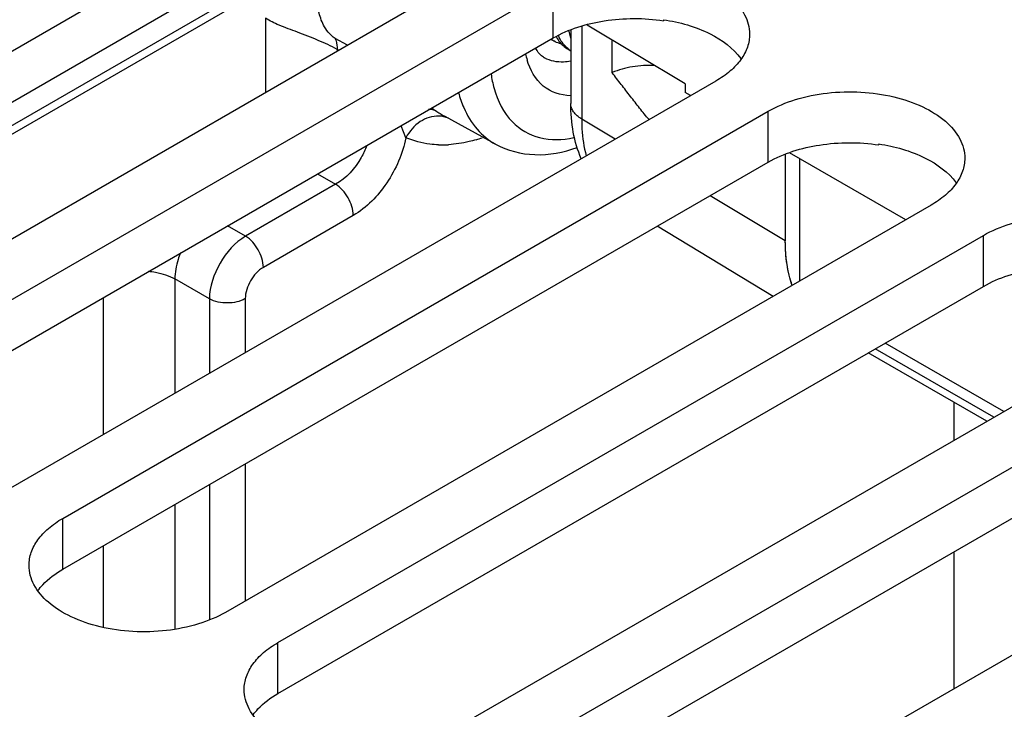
# Model space of a CAD drawing. Header units: inches. Extents: x 0 to 34, y 0 to 22.
# Tile 34 of 106: x 3.107 to 3.675, y 18.276 to 18.674. Entities that reach past the tile are written whole.
import ezdxf

# ---------------------------------------------------------------- set-up
doc = ezdxf.new("R2010")
doc.units = ezdxf.units.IN
doc.header["$LTSCALE"] = 1.87
doc.header["$MEASUREMENT"] = 0
doc.layers.get('0').update_dxf_attribs({"linetype": 'CONTINUOUS'})
doc.layers.add('02___PRT_ALL_AXES', color=7, linetype='CONTINUOUS')

msp = doc.modelspace()

# ---------------------------------------------------------------- linework, layer by layer
at = {"color": 7, "linetype": 'CONTINUOUS'}
for p, q in [((2.8752110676, 18.4819513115), (3.2720646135, 18.7110895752)), ((2.8789653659, 18.4791263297), (3.2690072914, 18.7043316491)), ((3.2490927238, 18.6752246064), (3.249092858, 18.6322659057)), ((3.4912939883, 18.6374162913), (3.4346179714, 18.6712826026)), ((3.4787751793, 18.6743352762), (3.4787751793, 18.6737856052)), ((3.424160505, 18.6678051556), (3.4251076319, 18.6636435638)), ((3.4252290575, 18.6683178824), (3.4252290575, 18.6259950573)), ((3.4315439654, 18.6705422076), (3.431543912, 18.616970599)), ((3.2963882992, 18.6595737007), (3.2892481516, 18.6635236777)), ((3.2904833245, 18.6571984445), (3.2904833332, 18.6561642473)), ((3.2913977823, 18.656692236), (3.2904833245, 18.6571984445)), ((3.4912939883, 18.6374162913), (3.4912939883, 18.6322995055)), ((3.4943937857, 18.6305097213), (3.4912939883, 18.6322995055)), ((3.3818136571, 18.6024800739), (3.3526840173, 18.6184789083)), ((3.4509005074, 18.6053972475), (3.431543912, 18.616970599)), ((3.3301109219, 18.6062384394), (3.3272930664, 18.6131319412)), ((3.6185650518, 18.5588147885), (3.5514828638, 18.5975472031)), ((3.6029464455, 18.6026403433), (3.6029464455, 18.6020906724)), ((3.5490581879, 18.596471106), (3.5490581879, 18.5466984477)), ((3.5573004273, 18.5941882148), (3.5573004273, 18.5234413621)), ((3.2790901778, 18.585301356), (3.289481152, 18.57930341)), ((3.289481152, 18.57930341), (3.237580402, 18.5493365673)), ((3.5490581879, 18.546708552), (3.5055973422, 18.5726938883)), ((3.2997357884, 18.561327), (3.247837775, 18.5313617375)), ((3.237580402, 18.5493365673), (3.2271905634, 18.5553351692)), ((3.5419996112, 18.5146068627), (3.4751673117, 18.5551239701)), ((3.1968336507, 18.5246505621), (3.1968336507, 18.4587022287)), ((3.2167044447, 18.5131906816), (3.1968336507, 18.5246505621)), ((3.1554429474, 18.5139089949), (3.1554429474, 18.4348037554)), ((3.2167044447, 18.5131906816), (3.2167044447, 18.4701753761)), ((3.2373997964, 18.5132826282), (3.2373997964, 18.4821246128)), ((3.6694265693, 18.4447917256), (3.6009238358, 18.4843443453)), ((3.6751955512, 18.4481226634), (3.6066928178, 18.4876752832)), ((3.6462463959, 18.4535676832), (3.6462463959, 18.431407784)), ((3.2373997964, 18.4178399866), (3.2373997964, 18.3387347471)), ((3.2167044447, 18.40589075), (3.2167044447, 18.3280363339)), ((3.1968336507, 18.3944176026), (3.1968336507, 18.322376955)), ((3.1554429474, 18.3705191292), (3.1554429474, 18.3237635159)), ((3.6462463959, 18.3671231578), (3.6462463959, 18.2880179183))]:
    msp.add_line(p, q, dxfattribs=at)
for centre, radius, start, end in [((3.4240798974, 18.6770049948), 0.0172206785, 234.0023919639, 235.3477436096), ((3.4240051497, 18.6768956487), 0.0170882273, 235.3454477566, 239.9936559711), ((3.4405643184, 18.6752318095), 0.0246797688, 204.2598320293, 204.8319728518), ((3.4400059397, 18.6749709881), 0.0240634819, 204.8267090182, 206.6713837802), ((3.4332120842, 18.6731692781), 0.0184945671, 222.4820641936, 224.0270695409), ((3.4425897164, 18.6635098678), 0.0443146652, 191.698465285, 196.1857935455), ((3.4345374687, 18.671004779), 0.017253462, 231.8110318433, 237.1284403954), ((3.4190520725, 18.6685797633), 0.0185899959, 238.7774224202, 241.4179618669), ((3.4008346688, 18.7016152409), 0.096124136, 234.5268618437, 236.6141187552), ((3.3901689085, 18.6854875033), 0.0767886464, 236.6372814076, 238.8126439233), ((3.3834541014, 18.6743356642), 0.0637713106, 238.7852632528, 241.148048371), ((3.3457911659, 18.6901010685), 0.0885908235, 286.3010628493, 288.6820110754), ((3.3507944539, 18.662362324), 0.0603134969, 268.2711412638, 273.6467259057)]:
    msp.add_arc(centre, radius, start, end, dxfattribs=at)
for points, knots in [([(3.2892481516, 18.6635236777), (3.2876697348, 18.6643968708), (3.2852369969, 18.6669716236), (3.281825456, 18.6721946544), (3.2803560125, 18.6764782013), (3.279731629, 18.6792284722)], [0, 0, 0, 0, 0.2886833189, 0.5486531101, 1, 1, 1, 1]), ([(3.2904833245, 18.6571984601), (3.2869376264, 18.6591721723), (3.2793055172, 18.6626458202), (3.2679693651, 18.6669907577), (3.257655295, 18.6707790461), (3.251526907, 18.67360188), (3.2490927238, 18.6752238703)], [0, 0, 0, 0, 0.2694152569, 0.5553910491, 0.8058014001, 1, 1, 1, 1]), ([(3.4787751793, 18.6743352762), (3.4880377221, 18.6729404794), (3.5045617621, 18.668375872), (3.5189780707, 18.6580512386), (3.5233966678, 18.6518845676)], [0, 0, 0, 0, 0.5525172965, 1, 1, 1, 1]), ([(3.2892481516, 18.6635236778), (3.2894551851, 18.6630745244), (3.2902230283, 18.6610519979), (3.2904783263, 18.6588616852), (3.2904835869, 18.6571983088)], [0, 0, 0, 0, 0.2291853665, 1, 1, 1, 1]), ([(3.4199207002, 18.6602954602), (3.4195266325, 18.660395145), (3.4179824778, 18.6608404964), (3.4164988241, 18.6614976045), (3.4154593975, 18.6620977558)], [0, 0, 0, 0, 0.2529868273, 1, 1, 1, 1]), ([(3.416815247, 18.6645288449), (3.4170126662, 18.6641751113), (3.4178196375, 18.6628160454), (3.4187787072, 18.6615456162), (3.4195725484, 18.6606787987)], [0, 0, 0, 0, 0.2563094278, 1, 1, 1, 1]), ([(3.4238703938, 18.6574439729), (3.422765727, 18.6583126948), (3.4207103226, 18.660380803), (3.4191675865, 18.6628466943), (3.4185029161, 18.6641695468)], [0, 0, 0, 0, 0.4869857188, 1, 1, 1, 1]), ([(3.4199142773, 18.6603155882), (3.4201999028, 18.6600201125), (3.4213671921, 18.658890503), (3.4226913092, 18.6579221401), (3.4237418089, 18.6573155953)], [0, 0, 0, 0, 0.253055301, 1, 1, 1, 1]), ([(3.4094146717, 18.6526806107), (3.4090327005, 18.6529121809), (3.4072059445, 18.6542106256), (3.4059102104, 18.6561518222), (3.4051274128, 18.6577565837)], [0, 0, 0, 0, 0.2001102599, 1, 1, 1, 1]), ([(3.4250182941, 18.6304887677), (3.4194906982, 18.6305829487), (3.4075584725, 18.6345540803), (3.4016889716, 18.645465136), (3.400031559, 18.6511570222)], [0, 0, 0, 0, 0.4825478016, 1, 1, 1, 1]), ([(3.425221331, 18.6504155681), (3.4238605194, 18.6501474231), (3.4187957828, 18.6494811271), (3.413431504, 18.650472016), (3.41015831, 18.6522552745)], [0, 0, 0, 0, 0.2711898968, 1, 1, 1, 1]), ([(3.3792504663, 18.6430136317), (3.3796492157, 18.6402172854), (3.3816387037, 18.6302411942), (3.3864261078, 18.6205752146), (3.3915895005, 18.6153104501)], [0, 0, 0, 0, 0.276957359, 1, 1, 1, 1]), ([(3.4313061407, 18.5940848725), (3.4291964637, 18.5989703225), (3.4261161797, 18.6095199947), (3.4252290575, 18.620432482), (3.4252290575, 18.6259950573)], [0, 0, 0, 0, 0.4889253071, 1, 1, 1, 1]), ([(3.431543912, 18.616970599), (3.4305946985, 18.6175381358), (3.4288739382, 18.6187610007), (3.4268243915, 18.6209762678), (3.4255303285, 18.6234137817), (3.425229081, 18.6251573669), (3.4252290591, 18.6259950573)], [0, 0, 0, 0, 0.2887929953, 0.547659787, 0.7812548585, 1, 1, 1, 1]), ([(3.3634510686, 18.6236239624), (3.3653973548, 18.6191221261), (3.3703239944, 18.6108412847), (3.3778164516, 18.6046791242), (3.3818142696, 18.602481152)], [0, 0, 0, 0, 0.5180816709, 1, 1, 1, 1]), ([(3.3491240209, 18.6187084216), (3.3453952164, 18.6188313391), (3.3373830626, 18.6161557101), (3.3320542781, 18.60989431), (3.3301109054, 18.6062364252)], [0, 0, 0, 0, 0.4738820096, 1, 1, 1, 1]), ([(3.3915895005, 18.6153104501), (3.3957992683, 18.6110180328), (3.4073887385, 18.6043689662), (3.420528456, 18.6048952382), (3.4269647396, 18.6062749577)], [0, 0, 0, 0, 0.4773608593, 1, 1, 1, 1]), ([(3.431543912, 18.616970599), (3.431543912, 18.6150822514), (3.4317454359, 18.6079330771), (3.4327921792, 18.6007869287), (3.4341738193, 18.5957064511)], [0, 0, 0, 0, 0.2639811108, 1, 1, 1, 1]), ([(3.3301108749, 18.606236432), (3.3283160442, 18.5969428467), (3.320655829, 18.579672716), (3.3075028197, 18.5658087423), (3.2997357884, 18.561327)], [0, 0, 0, 0, 0.5135085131, 1, 1, 1, 1]), ([(3.3489748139, 18.6020762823), (3.347302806, 18.6021281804), (3.340858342, 18.6026080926), (3.3344866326, 18.6042911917), (3.3301108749, 18.606236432)], [0, 0, 0, 0, 0.2588905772, 1, 1, 1, 1]), ([(3.3706572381, 18.6050715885), (3.3693022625, 18.6046756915), (3.3640494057, 18.6032806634), (3.3586461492, 18.6024236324), (3.3546306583, 18.6021709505)], [0, 0, 0, 0, 0.2597262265, 1, 1, 1, 1]), ([(3.3075715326, 18.6016134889), (3.3066507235, 18.5992435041), (3.3024405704, 18.5905646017), (3.2956777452, 18.5828181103), (3.2894811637, 18.5793034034)], [0, 0, 0, 0, 0.2630290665, 1, 1, 1, 1]), ([(3.3818136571, 18.6024800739), (3.3886468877, 18.5987270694), (3.4049056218, 18.5946134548), (3.421074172, 18.5977495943), (3.4288746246, 18.6004839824)], [0, 0, 0, 0, 0.4853753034, 1, 1, 1, 1]), ([(3.6029464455, 18.6026403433), (3.6122089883, 18.6012455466), (3.6287330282, 18.5966809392), (3.6431493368, 18.5863563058), (3.6475679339, 18.5801896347)], [0, 0, 0, 0, 0.5525172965, 1, 1, 1, 1]), ([(3.2997357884, 18.561327), (3.2997357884, 18.5648632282), (3.2973382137, 18.5718668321), (3.2925277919, 18.5774796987), (3.2894784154, 18.5793018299)], [0, 0, 0, 0, 0.4988661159, 1, 1, 1, 1]), ([(3.237580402, 18.5493365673), (3.2314203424, 18.5457150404), (3.2217079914, 18.5344041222), (3.2167580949, 18.5203368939), (3.216704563, 18.5131906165)], [0, 0, 0, 0, 0.4999746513, 1, 1, 1, 1]), ([(3.247837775, 18.5313617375), (3.2478377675, 18.5348979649), (3.2454401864, 18.5419015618), (3.2406297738, 18.5475144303), (3.2375804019, 18.5493365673)], [0, 0, 0, 0, 0.4988661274, 1, 1, 1, 1]), ([(3.5529684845, 18.5209156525), (3.5516175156, 18.5248562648), (3.5501589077, 18.531131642), (3.5492165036, 18.5398080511), (3.5490452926, 18.5443704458), (3.5490581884, 18.546698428)], [0, 0, 0, 0, 0.4774468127, 0.7331807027, 1, 1, 1, 1]), ([(3.5530546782, 18.5209799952), (3.5523805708, 18.5229082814), (3.5499251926, 18.5312654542), (3.5490588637, 18.5400416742), (3.5490581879, 18.5466984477)], [0, 0, 0, 0, 0.2348091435, 1, 1, 1, 1]), ([(3.2000228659, 18.5397194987), (3.1994946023, 18.5384535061), (3.1977211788, 18.53361919), (3.1967763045, 18.5284314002), (3.1968336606, 18.5246505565)], [0, 0, 0, 0, 0.2662079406, 1, 1, 1, 1]), ([(3.1814395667, 18.5291778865), (3.1828623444, 18.5290333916), (3.1881702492, 18.5282616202), (3.1933944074, 18.5265690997), (3.1968336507, 18.5246514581)], [0, 0, 0, 0, 0.2664198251, 1, 1, 1, 1]), ([(3.247837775, 18.5313617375), (3.2447399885, 18.5295722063), (3.239845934, 18.5239242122), (3.2373963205, 18.5168599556), (3.2373997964, 18.5132826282)], [0, 0, 0, 0, 0.5000138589, 1, 1, 1, 1]), ([(3.2373997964, 18.5132826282), (3.2343373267, 18.5115143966), (3.227073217, 18.5100887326), (3.2198070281, 18.5114484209), (3.2167044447, 18.5131783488)], [0, 0, 0, 0, 0.4988724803, 1, 1, 1, 1])]:
    msp.add_open_spline(points, degree=3, knots=knots, dxfattribs=at)
at = {"color": 3, "linetype": 'CONTINUOUS'}
for points in [[(3.415030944, 18.6637918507), (3.424031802, 18.6689888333), (3.4454201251, 18.6754424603), (3.4675102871, 18.6754819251), (3.4787751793, 18.6737856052)], [(3.5392022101, 18.5920969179), (3.5482030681, 18.5972939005), (3.5695913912, 18.6037475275), (3.5916815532, 18.6037869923), (3.6029464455, 18.6020906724)], [(3.6633734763, 18.5204019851), (3.6723743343, 18.5255989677), (3.6937626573, 18.5320525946), (3.7158528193, 18.5320920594), (3.7271177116, 18.5303957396)]]:
    msp.add_open_spline(points, degree=3, knots=[0, 0, 0, 0, 0.4770847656, 1, 1, 1, 1], dxfattribs=at)
at = {"color": 7, "linetype": 'CONTINUOUS'}
for points in [[(3.3604831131, 18.6322225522), (3.3612668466, 18.6292934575), (3.3622478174, 18.6264071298), (3.3634510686, 18.6236239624)], [(3.3479400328, 18.6213532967), (3.3464607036, 18.6221233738), (3.3447431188, 18.6224969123), (3.3430755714, 18.6225237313)], [(3.3547598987, 18.6174309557), (3.3529984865, 18.6182106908), (3.3510492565, 18.6186449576), (3.3491240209, 18.6187084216)]]:
    msp.add_open_spline(points, degree=3, dxfattribs=at)
at = {"layer": '02___PRT_ALL_AXES', "color": 7, "linetype": 'CONTINUOUS'}
for p, q in [((2.8837165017, 18.5298003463), (3.2908596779, 18.7648797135)), ((3.3848157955, 18.7106306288), (2.9776726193, 18.4755512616)), ((3.0078877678, 18.4581054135), (3.415030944, 18.6931847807)), ((3.415030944, 18.6637918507), (3.415030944, 18.6931847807)), ((3.4137781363, 18.6630684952), (3.4144044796, 18.6627068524)), ((3.4490822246, 18.6437872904), (3.4490822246, 18.6626396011)), ((3.423741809, 18.6573155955), (3.4252290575, 18.6564568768)), ((3.5089870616, 18.6389356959), (3.1018438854, 18.4038563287)), ((3.132059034, 18.3864104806), (3.5392022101, 18.6214898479)), ((3.5392022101, 18.5920969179), (3.5392022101, 18.6214898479)), ((3.6331583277, 18.5672407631), (3.2260151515, 18.3321613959)), ((3.2562303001, 18.3147155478), (3.6633734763, 18.549794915)), ((3.6633734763, 18.5204019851), (3.6633734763, 18.549794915)), ((3.7573295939, 18.4955458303), (3.3501864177, 18.2604664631)), ((3.3804015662, 18.243020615), (3.7875447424, 18.4780999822)), ((3.6654361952, 18.4424877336), (3.5969334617, 18.4820403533)), ((3.88150086, 18.4238508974), (3.4743576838, 18.1887715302)), ((3.132059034, 18.3570175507), (3.132059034, 18.3864104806)), ((3.2562303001, 18.2853226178), (3.2562303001, 18.3147155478))]:
    msp.add_line(p, q, dxfattribs=at)
at = {"layer": '02___PRT_ALL_AXES', "color": 3, "linetype": 'CONTINUOUS'}
for p, q in [((2.8837165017, 18.5004074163), (3.2908596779, 18.7354867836)), ((3.0078877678, 18.4287124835), (3.415030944, 18.6637918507)), ((3.132059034, 18.3570175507), (3.5392022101, 18.5920969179)), ((3.2562303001, 18.2853226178), (3.6633734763, 18.5204019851)), ((3.3804015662, 18.213627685), (3.7875447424, 18.4487070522))]:
    msp.add_line(p, q, dxfattribs=at)
at = {"layer": '02___PRT_ALL_AXES', "color": 7, "linetype": 'CONTINUOUS'}
for points, knots in [([(3.415030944, 18.6931847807), (3.4199488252, 18.6960243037), (3.4310834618, 18.7006190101), (3.4492309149, 18.704249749), (3.4684266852, 18.7047810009), (3.487097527, 18.7021583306), (3.5037530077, 18.6965934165), (3.5170944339, 18.688463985), (3.5261324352, 18.6781849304), (3.5284462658, 18.6698925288), (3.5284460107, 18.6660602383)], [0, 0, 0, 0, 0.1288274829, 0.2705619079, 0.4178787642, 0.5623784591, 0.6961932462, 0.8135865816, 0.913061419, 1, 1, 1, 1]), ([(3.5284460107, 18.6660602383), (3.5284458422, 18.6635295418), (3.5275107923, 18.6582548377), (3.5235122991, 18.650905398), (3.5171911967, 18.6442619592), (3.511902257, 18.6406188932), (3.5089870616, 18.6389356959)], [0, 0, 0, 0, 0.2177897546, 0.4509217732, 0.710304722, 1, 1, 1, 1]), ([(3.4737481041, 18.6479153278), (3.4694191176, 18.6480985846), (3.4609863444, 18.6476116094), (3.4528089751, 18.645380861), (3.4490822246, 18.6437872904)], [0, 0, 0, 0, 0.5166765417, 1, 1, 1, 1]), ([(3.4704083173, 18.6166597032), (3.4685287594, 18.6188124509), (3.4649616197, 18.6233086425), (3.4596527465, 18.6300964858), (3.4543642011, 18.6369357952), (3.4508424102, 18.6415023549), (3.4490822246, 18.6437872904)], [0, 0, 0, 0, 0.2484415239, 0.498656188, 0.7492553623, 1, 1, 1, 1]), ([(3.5392022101, 18.6214898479), (3.5441200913, 18.6243293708), (3.5552547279, 18.6289240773), (3.5734021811, 18.6325548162), (3.5925979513, 18.633086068), (3.6112687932, 18.6304633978), (3.6279242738, 18.6248984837), (3.6412657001, 18.6167690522), (3.6503037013, 18.6064899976), (3.652617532, 18.598197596), (3.6526172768, 18.5943653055)], [0, 0, 0, 0, 0.1288274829, 0.2705619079, 0.4178787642, 0.5623784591, 0.6961932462, 0.8135865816, 0.913061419, 1, 1, 1, 1]), ([(3.6526172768, 18.5943653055), (3.6526171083, 18.591834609), (3.6516820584, 18.5865599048), (3.6476835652, 18.5792104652), (3.6413624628, 18.5725670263), (3.6360735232, 18.5689239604), (3.6331583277, 18.5672407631)], [0, 0, 0, 0, 0.2177897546, 0.4509217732, 0.710304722, 1, 1, 1, 1]), ([(3.6633734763, 18.549794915), (3.6682913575, 18.552634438), (3.679425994, 18.5572291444), (3.6975734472, 18.5608598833), (3.7167692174, 18.5613911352), (3.7354400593, 18.5587684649), (3.75209554, 18.5532035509), (3.7654369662, 18.5450741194), (3.7744749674, 18.5347950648), (3.7767887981, 18.5265026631), (3.7767885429, 18.5226703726)], [0, 0, 0, 0, 0.1288274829, 0.2705619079, 0.4178787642, 0.5623784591, 0.6961932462, 0.8135865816, 0.913061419, 1, 1, 1, 1]), ([(3.1126000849, 18.3592859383), (3.1126002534, 18.3618166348), (3.1135353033, 18.3670913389), (3.1175337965, 18.3744407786), (3.1238548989, 18.3810842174), (3.1291438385, 18.3847272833), (3.132059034, 18.3864104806)], [0, 0, 0, 0, 0.2177897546, 0.4509217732, 0.710304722, 1, 1, 1, 1]), ([(3.2260151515, 18.3321613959), (3.2210972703, 18.3293218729), (3.2099626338, 18.3247271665), (3.1918151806, 18.3210964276), (3.1726194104, 18.3205651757), (3.1539485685, 18.323187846), (3.1372930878, 18.32875276), (3.1239516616, 18.3368821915), (3.1149136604, 18.3471612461), (3.1125998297, 18.3554536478), (3.1126000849, 18.3592859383)], [0, 0, 0, 0, 0.1288274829, 0.2705619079, 0.4178787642, 0.5623784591, 0.6961932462, 0.8135865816, 0.913061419, 1, 1, 1, 1]), ([(3.236771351, 18.2875910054), (3.2367715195, 18.2901217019), (3.2377065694, 18.2953964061), (3.2417050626, 18.3027458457), (3.248026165, 18.3093892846), (3.2533151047, 18.3130323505), (3.2562303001, 18.3147155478)], [0, 0, 0, 0, 0.2177897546, 0.4509217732, 0.710304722, 1, 1, 1, 1]), ([(3.3501864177, 18.2604664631), (3.3452685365, 18.2576269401), (3.3341338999, 18.2530322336), (3.3159864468, 18.2494014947), (3.2967906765, 18.2488702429), (3.2781198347, 18.2514929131), (3.261464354, 18.2570578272), (3.2481229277, 18.2651872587), (3.2390849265, 18.2754663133), (3.2367710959, 18.2837587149), (3.236771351, 18.2875910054)], [0, 0, 0, 0, 0.1288274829, 0.2705619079, 0.4178787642, 0.5623784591, 0.6961932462, 0.8135865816, 0.913061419, 1, 1, 1, 1])]:
    msp.add_open_spline(points, degree=3, knots=knots, dxfattribs=at)
at = {"layer": '02___PRT_ALL_AXES', "color": 3, "linetype": 'CONTINUOUS'}
for points in [[(3.1177608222, 18.3447161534), (3.1186148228, 18.3458931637), (3.1226642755, 18.350757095), (3.1278501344, 18.3545873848), (3.132059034, 18.3570175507)], [(3.2419320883, 18.2730212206), (3.242786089, 18.2741982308), (3.2468355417, 18.2790621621), (3.2520214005, 18.282892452), (3.2562303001, 18.2853226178)]]:
    msp.add_open_spline(points, degree=3, knots=[0, 0, 0, 0, 0.2303016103, 1, 1, 1, 1], dxfattribs=at)

doc.saveas('drawing.dxf')
